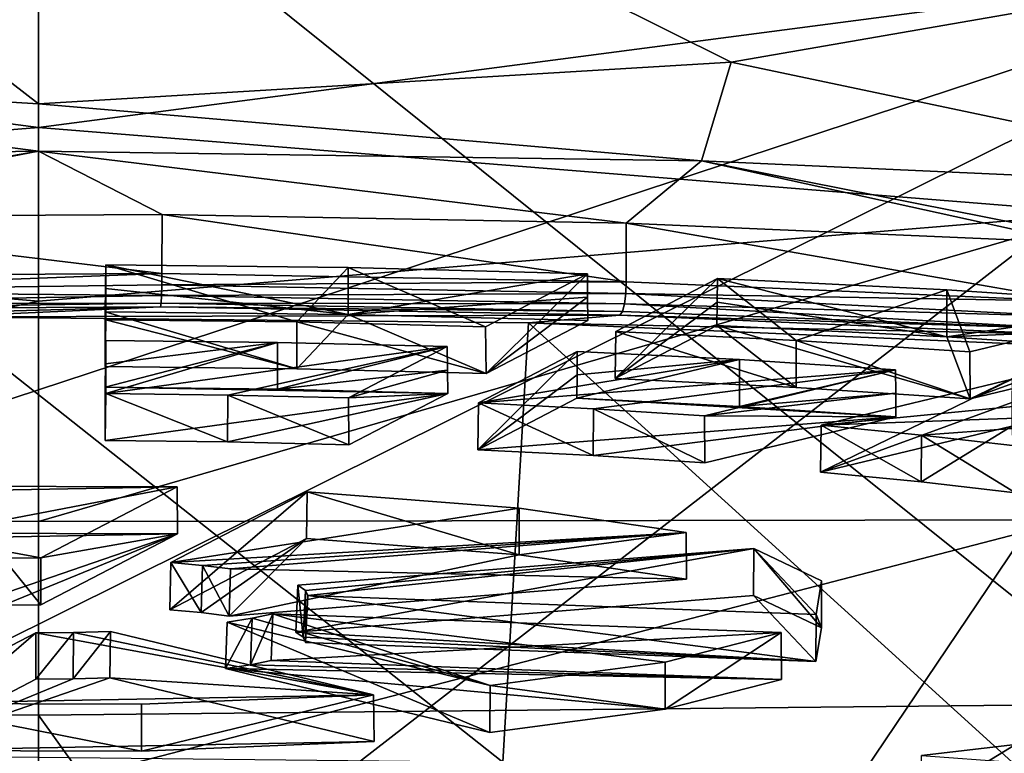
# Model space of a CAD drawing. Header units: millimetres. Extents: x -22 to 72, y 0 to 291.
# Tile 70 of 99: x -0.06 to 3.26, y 261.39 to 263.86. Entities that reach past the tile are written whole.
import ezdxf

# ---------------------------------------------------------------- set-up
doc = ezdxf.new("R2010")
doc.units = ezdxf.units.MM
doc.header["$LTSCALE"] = 65.185185
for name, color, linetype in [('113', 7, 'CONTINUOUS'), ('125', 7, 'CONTINUOUS'), ('129', 7, 'CONTINUOUS'), ('137', 7, 'CONTINUOUS'), ('144', 7, 'CONTINUOUS'), ('156', 7, 'CONTINUOUS'), ('157', 7, 'CONTINUOUS'), ('159', 7, 'CONTINUOUS'), ('192', 7, 'CONTINUOUS'), ('23', 7, 'CONTINUOUS'), ('268', 7, 'CONTINUOUS'), ('269', 7, 'CONTINUOUS'), ('270', 7, 'CONTINUOUS'), ('271', 7, 'CONTINUOUS'), ('272', 7, 'CONTINUOUS'), ('273', 7, 'CONTINUOUS'), ('28', 7, 'CONTINUOUS'), ('29', 7, 'CONTINUOUS'), ('292', 7, 'CONTINUOUS'), ('293', 7, 'CONTINUOUS'), ('294', 7, 'CONTINUOUS'), ('295', 7, 'CONTINUOUS'), ('296', 7, 'CONTINUOUS'), ('297', 7, 'CONTINUOUS'), ('304', 7, 'CONTINUOUS'), ('305', 7, 'CONTINUOUS'), ('306', 7, 'CONTINUOUS'), ('307', 7, 'CONTINUOUS'), ('308', 7, 'CONTINUOUS'), ('309', 7, 'CONTINUOUS'), ('347', 7, 'CONTINUOUS'), ('348', 7, 'CONTINUOUS'), ('349', 7, 'CONTINUOUS'), ('350', 7, 'CONTINUOUS'), ('454', 7, 'CONTINUOUS'), ('455', 7, 'CONTINUOUS'), ('456', 7, 'CONTINUOUS'), ('457', 7, 'CONTINUOUS'), ('458', 7, 'CONTINUOUS'), ('459', 7, 'CONTINUOUS'), ('466', 7, 'CONTINUOUS'), ('467', 7, 'CONTINUOUS'), ('468', 7, 'CONTINUOUS'), ('469', 7, 'CONTINUOUS'), ('470', 7, 'CONTINUOUS'), ('471', 7, 'CONTINUOUS'), ('478', 7, 'CONTINUOUS'), ('479', 7, 'CONTINUOUS'), ('480', 7, 'CONTINUOUS'), ('481', 7, 'CONTINUOUS'), ('482', 7, 'CONTINUOUS'), ('483', 7, 'CONTINUOUS'), ('484', 7, 'CONTINUOUS'), ('485', 7, 'CONTINUOUS'), ('486', 7, 'CONTINUOUS'), ('487', 7, 'CONTINUOUS'), ('488', 7, 'CONTINUOUS'), ('489', 7, 'CONTINUOUS'), ('497', 7, 'CONTINUOUS'), ('498', 7, 'CONTINUOUS'), ('499', 7, 'CONTINUOUS'), ('500', 7, 'CONTINUOUS'), ('501', 7, 'CONTINUOUS'), ('544', 7, 'CONTINUOUS'), ('545', 7, 'CONTINUOUS'), ('546', 7, 'CONTINUOUS'), ('547', 7, 'CONTINUOUS'), ('548', 7, 'CONTINUOUS'), ('549', 7, 'CONTINUOUS'), ('586', 7, 'CONTINUOUS'), ('589', 7, 'CONTINUOUS'), ('63', 7, 'CONTINUOUS')]:
    doc.layers.add(name, color=color, linetype=linetype)

msp = doc.modelspace()

# ---------------------------------------------------------------- linework, layer by layer
at = {"layer": '113', "color": 7, "linetype": 'CONTINUOUS'}
for points in [[(-2.2351, 263.3858, 230.3959), (0, 263.4185, 230.6286), (-2.3348, 263.7189, 230.8136), (-2.2351, 263.3858, 230.3959)], [(-2.3348, 263.7189, 230.8136), (0, 263.4185, 230.6286), (0, 263.5785, 230.8333), (-2.3348, 263.7189, 230.8136)]]:
    msp.add_3dface(points, dxfattribs=at)
at = {"layer": '125', "color": 7, "linetype": 'CONTINUOUS'}
for points in [[(-0.3149, 261.3799, 228.5587), (1.5658, 261.3603, 228.4191), (-0.3321, 262.861, 228.817), (-0.3149, 261.3799, 228.5587)], [(-0.3321, 262.861, 228.817), (1.5658, 261.3603, 228.4191), (1.6517, 262.8403, 228.6697), (-0.3321, 262.861, 228.817)], [(1.5658, 261.3603, 228.4191), (3.368, 261.2829, 227.8686), (1.6517, 262.8403, 228.6697), (1.5658, 261.3603, 228.4191)], [(1.6517, 262.8403, 228.6697), (3.368, 261.2829, 227.8686), (3.5528, 262.7587, 228.089), (1.6517, 262.8403, 228.6697)]]:
    msp.add_3dface(points, dxfattribs=at)
at = {"layer": '129', "color": 7, "linetype": 'CONTINUOUS'}
for points in [[(-2.2995, 262.8197, 228.5233), (-0.3321, 262.861, 228.817), (0.4117, 262.894, 229.052), (-2.2995, 262.8197, 228.5233)], [(-1.1321, 262.8855, 228.9914), (-2.2995, 262.8197, 228.5233), (0.4117, 262.894, 229.052), (-1.1321, 262.8855, 228.9914)], [(0.4117, 262.894, 229.052), (-0.3321, 262.861, 228.817), (1.9602, 262.8657, 228.8502), (0.4117, 262.894, 229.052)], [(-0.3321, 262.861, 228.817), (1.6517, 262.8403, 228.6697), (1.9602, 262.8657, 228.8502), (-0.3321, 262.861, 228.817)], [(1.9602, 262.8657, 228.8502), (1.6517, 262.8403, 228.6697), (3.437, 262.8018, 228.3957), (1.9602, 262.8657, 228.8502)], [(1.6517, 262.8403, 228.6697), (3.5528, 262.7587, 228.089), (3.437, 262.8018, 228.3957), (1.6517, 262.8403, 228.6697)]]:
    msp.add_3dface(points, dxfattribs=at)
at = {"layer": '137', "color": 7, "linetype": 'CONTINUOUS'}
for points in [[(4.6897, 264.1274, 230.7562), (2.3348, 263.7189, 230.8136), (4.3725, 263.2892, 229.7082), (4.6897, 264.1274, 230.7562)], [(2.3348, 263.7189, 230.8136), (0, 263.5785, 230.8333), (2.2351, 263.3858, 230.3959), (2.3348, 263.7189, 230.8136)], [(4.3725, 263.2892, 229.7082), (2.3348, 263.7189, 230.8136), (2.2351, 263.3858, 230.3959), (4.3725, 263.2892, 229.7082)], [(0, 263.5785, 230.8333), (0, 263.4185, 230.6286), (2.2351, 263.3858, 230.3959), (0, 263.5785, 230.8333)]]:
    msp.add_3dface(points, dxfattribs=at)
at = {"layer": '144', "color": 7, "linetype": 'CONTINUOUS'}
for points in [[(0, 263.4185, 230.6286), (-2.2351, 263.3858, 230.3959), (-1.1908, 263.2131, 229.1668), (0, 263.4185, 230.6286)], [(-1.1582, 263.1961, 229.0462), (0, 263.4185, 230.6286), (-1.1908, 263.2131, 229.1668), (-1.1582, 263.1961, 229.0462)], [(0.4178, 263.205, 229.1091), (0, 263.4185, 230.6286), (-1.1582, 263.1961, 229.0462), (0.4178, 263.205, 229.1091)], [(2.2351, 263.3858, 230.3959), (0, 263.4185, 230.6286), (1.9816, 263.1763, 228.9052), (2.2351, 263.3858, 230.3959)], [(1.9816, 263.1763, 228.9052), (0, 263.4185, 230.6286), (0.4178, 263.205, 229.1091), (1.9816, 263.1763, 228.9052)], [(3.4874, 263.111, 228.4405), (2.2351, 263.3858, 230.3959), (1.9816, 263.1763, 228.9052), (3.4874, 263.111, 228.4405)], [(3.4874, 263.111, 228.4405), (3.5505, 263.1262, 228.5487), (2.2351, 263.3858, 230.3959), (3.4874, 263.111, 228.4405)], [(3.5505, 263.1262, 228.5487), (4.3725, 263.2892, 229.7082), (2.2351, 263.3858, 230.3959), (3.5505, 263.1262, 228.5487)]]:
    msp.add_3dface(points, dxfattribs=at)
at = {"layer": '156', "color": 7, "linetype": 'CONTINUOUS'}
for points in [[(-2.3348, 263.7189, 230.8136), (0, 263.5785, 230.8333), (-4.6897, 267.2129, 230.3226), (-2.3348, 263.7189, 230.8136)], [(-4.6897, 267.2129, 230.3226), (0, 263.5785, 230.8333), (2.3348, 263.7189, 230.8136), (-4.6897, 267.2129, 230.3226)], [(-4.6897, 267.2129, 230.3226), (2.3348, 263.7189, 230.8136), (4.6897, 264.1274, 230.7562), (-4.6897, 267.2129, 230.3226)]]:
    msp.add_3dface(points, dxfattribs=at)
at = {"layer": '157', "color": 7, "linetype": 'CONTINUOUS'}
for points in [[(-2.3348, 260.6641, 209.0772), (-4.6897, 261.0725, 209.0198), (4.6897, 264.158, 208.5862), (-2.3348, 260.6641, 209.0772)], [(4.6897, 264.158, 208.5862), (-4.6897, 261.0725, 209.0198), (-4.6897, 264.158, 208.5862), (4.6897, 264.158, 208.5862)], [(0, 260.5236, 209.0969), (-2.3348, 260.6641, 209.0772), (4.6897, 264.158, 208.5862), (0, 260.5236, 209.0969)], [(0, 260.5236, 209.0969), (4.6897, 264.158, 208.5862), (2.3348, 260.6641, 209.0772), (0, 260.5236, 209.0969)], [(4.6897, 264.158, 208.5862), (4.6897, 261.0725, 209.0198), (2.3348, 260.6641, 209.0772), (4.6897, 264.158, 208.5862)]]:
    msp.add_3dface(points, dxfattribs=at)
at = {"layer": '159', "color": 7, "linetype": 'CONTINUOUS'}
for points in [[(-1.1547, 262.947, 229.0681), (0.4162, 263.0069, 229.137), (-1.1582, 262.9981, 229.074), (-1.1547, 262.947, 229.0681)], [(0.4159, 262.968, 229.1348), (0.4162, 263.0069, 229.137), (-1.1547, 262.947, 229.0681), (0.4159, 262.968, 229.1348)], [(0.4159, 262.968, 229.1348), (1.9816, 262.9783, 228.933), (0.4162, 263.0069, 229.137), (0.4159, 262.968, 229.1348)], [(0.4149, 262.9328, 229.1178), (0.4159, 262.968, 229.1348), (-1.1547, 262.947, 229.0681), (0.4149, 262.9328, 229.1178)], [(0.4149, 262.9328, 229.1178), (1.9799, 262.9394, 228.931), (0.4159, 262.968, 229.1348), (0.4149, 262.9328, 229.1178)], [(1.9799, 262.9394, 228.931), (1.9816, 262.9783, 228.933), (0.4159, 262.968, 229.1348), (1.9799, 262.9394, 228.931)], [(1.9799, 262.9394, 228.931), (3.4874, 262.913, 228.4683), (1.9816, 262.9783, 228.933), (1.9799, 262.9394, 228.931)], [(-1.1452, 262.9057, 229.0379), (0.4149, 262.9328, 229.1178), (-1.1547, 262.947, 229.0681), (-1.1452, 262.9057, 229.0379)], [(0.4134, 262.9069, 229.0888), (0.4149, 262.9328, 229.1178), (-1.1452, 262.9057, 229.0379), (0.4134, 262.9069, 229.0888)], [(0.4134, 262.9069, 229.0888), (1.9753, 262.9043, 228.9145), (0.4149, 262.9328, 229.1178), (0.4134, 262.9069, 229.0888)], [(1.9753, 262.9043, 228.9145), (1.9799, 262.9394, 228.931), (0.4149, 262.9328, 229.1178), (1.9753, 262.9043, 228.9145)], [(1.9753, 262.9043, 228.9145), (3.4807, 262.8621, 228.4638), (1.9799, 262.9394, 228.931), (1.9753, 262.9043, 228.9145)], [(3.4807, 262.8621, 228.4638), (3.4874, 262.913, 228.4683), (1.9799, 262.9394, 228.931), (3.4807, 262.8621, 228.4638)], [(-1.1321, 262.8855, 228.9914), (0.4134, 262.9069, 229.0888), (-1.1452, 262.9057, 229.0379), (-1.1321, 262.8855, 228.9914)], [(-1.1321, 262.8855, 228.9914), (0.4117, 262.894, 229.052), (0.4134, 262.9069, 229.0888), (-1.1321, 262.8855, 228.9914)], [(0.4117, 262.894, 229.052), (1.9683, 262.8784, 228.8862), (0.4134, 262.9069, 229.0888), (0.4117, 262.894, 229.052)], [(1.9683, 262.8784, 228.8862), (1.9753, 262.9043, 228.9145), (0.4134, 262.9069, 229.0888), (1.9683, 262.8784, 228.8862)], [(1.9683, 262.8784, 228.8862), (3.4623, 262.8213, 228.4373), (1.9753, 262.9043, 228.9145), (1.9683, 262.8784, 228.8862)], [(3.4623, 262.8213, 228.4373), (3.4807, 262.8621, 228.4638), (1.9753, 262.9043, 228.9145), (3.4623, 262.8213, 228.4373)], [(0.4117, 262.894, 229.052), (1.9602, 262.8657, 228.8502), (1.9683, 262.8784, 228.8862), (0.4117, 262.894, 229.052)], [(1.9602, 262.8657, 228.8502), (3.4623, 262.8213, 228.4373), (1.9683, 262.8784, 228.8862), (1.9602, 262.8657, 228.8502)], [(1.9602, 262.8657, 228.8502), (3.437, 262.8018, 228.3957), (3.4623, 262.8213, 228.4373), (1.9602, 262.8657, 228.8502)]]:
    msp.add_3dface(points, dxfattribs=at)
at = {"layer": '192', "color": 7, "linetype": 'CONTINUOUS', "true_color": 0xcad1ee}
for points in [[(0.4178, 263.205, 229.1091), (-1.1582, 263.1961, 229.0462), (0.4162, 263.0069, 229.137), (0.4178, 263.205, 229.1091)], [(0.4162, 263.0069, 229.137), (-1.1582, 263.1961, 229.0462), (-1.1582, 262.9981, 229.074), (0.4162, 263.0069, 229.137)], [(1.9816, 262.9783, 228.933), (0.4178, 263.205, 229.1091), (0.4162, 263.0069, 229.137), (1.9816, 262.9783, 228.933)], [(1.9816, 263.1763, 228.9052), (0.4178, 263.205, 229.1091), (1.9816, 262.9783, 228.933), (1.9816, 263.1763, 228.9052)], [(3.4874, 262.913, 228.4683), (3.4874, 263.111, 228.4405), (1.9816, 263.1763, 228.9052), (3.4874, 262.913, 228.4683)], [(3.4874, 262.913, 228.4683), (1.9816, 263.1763, 228.9052), (1.9816, 262.9783, 228.933), (3.4874, 262.913, 228.4683)]]:
    msp.add_3dface(points, dxfattribs=at)
at = {"layer": '23', "color": 7, "linetype": 'CONTINUOUS'}
for points in [[(3.7365, 261.556, -9.4932), (0, 264.5529, -8.3425), (3.7379, 266.5852, -7.2379), (3.7365, 261.556, -9.4932)], [(0, 261.5185, -9.5994), (0, 264.5529, -8.3425), (3.7365, 261.556, -9.4932), (0, 261.5185, -9.5994)], [(3.7343, 256.3053, -11.1272), (0, 261.5185, -9.5994), (3.7365, 261.556, -9.4932), (3.7343, 256.3053, -11.1272)], [(0, 258.4025, -10.6366), (0, 261.5185, -9.5994), (3.7343, 256.3053, -11.1272), (0, 258.4025, -10.6366)]]:
    msp.add_3dface(points, dxfattribs=at)
at = {"layer": '268', "color": 7, "linetype": 'CONTINUOUS'}
for points in [[(1.4812, 262.4128, 224.6179), (1.4834, 262.5708, 224.5969), (1.8164, 262.7438, 225.8276), (1.4812, 262.4128, 224.6179)], [(1.8155, 262.6649, 225.839), (1.4812, 262.4128, 224.6179), (1.8164, 262.7438, 225.8276), (1.8155, 262.6649, 225.839)], [(1.8146, 262.586, 225.8503), (1.4812, 262.4128, 224.6179), (1.8155, 262.6649, 225.839), (1.8146, 262.586, 225.8503)]]:
    msp.add_3dface(points, dxfattribs=at)
at = {"layer": '269', "color": 7, "linetype": 'CONTINUOUS'}
for points in [[(1.4834, 262.5708, 224.5969), (1.4812, 262.4128, 224.6179), (1.8704, 262.393, 224.4771), (1.4834, 262.5708, 224.5969)], [(1.8711, 262.5511, 224.4566), (1.4834, 262.5708, 224.5969), (1.8704, 262.393, 224.4771), (1.8711, 262.5511, 224.4566)], [(2.2462, 262.3687, 224.3041), (1.8711, 262.5511, 224.4566), (1.8704, 262.393, 224.4771), (2.2462, 262.3687, 224.3041)], [(2.2455, 262.5269, 224.2843), (1.8711, 262.5511, 224.4566), (2.2462, 262.3687, 224.3041), (2.2455, 262.5269, 224.2843)]]:
    msp.add_3dface(points, dxfattribs=at)
at = {"layer": '270', "color": 7, "linetype": 'CONTINUOUS'}
for points in [[(2.8888, 262.682, 225.3877), (2.2455, 262.5269, 224.2843), (2.8896, 262.603, 225.3984), (2.8888, 262.682, 225.3877)], [(2.8904, 262.524, 225.409), (2.8896, 262.603, 225.3984), (2.2455, 262.5269, 224.2843), (2.8904, 262.524, 225.409)], [(2.2455, 262.5269, 224.2843), (2.2462, 262.3687, 224.3041), (2.8904, 262.524, 225.409), (2.2455, 262.5269, 224.2843)]]:
    msp.add_3dface(points, dxfattribs=at)
at = {"layer": '271', "color": 7, "linetype": 'CONTINUOUS', "true_color": 0xcad1ee}
for points in [[(1.8164, 262.7438, 225.8276), (1.4834, 262.5708, 224.5969), (2.3629, 262.7164, 225.6327), (1.8164, 262.7438, 225.8276)], [(1.4834, 262.5708, 224.5969), (2.8888, 262.682, 225.3877), (2.3629, 262.7164, 225.6327), (1.4834, 262.5708, 224.5969)], [(1.4834, 262.5708, 224.5969), (1.8711, 262.5511, 224.4566), (2.8888, 262.682, 225.3877), (1.4834, 262.5708, 224.5969)], [(1.8711, 262.5511, 224.4566), (2.2455, 262.5269, 224.2843), (2.8888, 262.682, 225.3877), (1.8711, 262.5511, 224.4566)]]:
    msp.add_3dface(points, dxfattribs=at)
at = {"layer": '272', "linetype": 'CONTINUOUS'}
for points in [[(1.4812, 262.4128, 224.6179), (1.8146, 262.586, 225.8503), (2.8904, 262.524, 225.409), (1.4812, 262.4128, 224.6179)], [(2.8904, 262.524, 225.409), (1.8146, 262.586, 225.8503), (2.3631, 262.5585, 225.6548), (2.8904, 262.524, 225.409)], [(1.8704, 262.393, 224.4771), (1.4812, 262.4128, 224.6179), (2.8904, 262.524, 225.409), (1.8704, 262.393, 224.4771)], [(2.2462, 262.3687, 224.3041), (1.8704, 262.393, 224.4771), (2.8904, 262.524, 225.409), (2.2462, 262.3687, 224.3041)]]:
    msp.add_3dface(points, dxfattribs=at)
at = {"layer": '273', "color": 7, "linetype": 'CONTINUOUS', "true_color": 0xcad1ee}
for points in [[(1.8155, 262.6649, 225.839), (1.8164, 262.7438, 225.8276), (2.3629, 262.7164, 225.6327), (1.8155, 262.6649, 225.839)], [(1.8146, 262.586, 225.8503), (1.8155, 262.6649, 225.839), (2.3629, 262.7164, 225.6327), (1.8146, 262.586, 225.8503)], [(1.8146, 262.586, 225.8503), (2.3629, 262.7164, 225.6327), (2.3631, 262.5585, 225.6548), (1.8146, 262.586, 225.8503)], [(2.3629, 262.7164, 225.6327), (2.8888, 262.682, 225.3877), (2.3631, 262.5585, 225.6548), (2.3629, 262.7164, 225.6327)], [(2.8888, 262.682, 225.3877), (2.8896, 262.603, 225.3984), (2.3631, 262.5585, 225.6548), (2.8888, 262.682, 225.3877)], [(2.8896, 262.603, 225.3984), (2.8904, 262.524, 225.409), (2.3631, 262.5585, 225.6548), (2.8896, 262.603, 225.3984)]]:
    msp.add_3dface(points, dxfattribs=at)
at = {"layer": '28', "color": 7, "linetype": 'CONTINUOUS'}
for points in [[(3.5829, 263.2095, 26.7534), (3.6561, 263.9783, 29.0086), (0, 263.4987, 28.055), (3.5829, 263.2095, 26.7534)], [(0, 263.4987, 28.055), (3.6561, 263.9783, 29.0086), (0, 263.9322, 29.5436), (0, 263.4987, 28.055)], [(0, 262.9136, 26.4973), (3.5829, 263.2095, 26.7534), (0, 263.4987, 28.055), (0, 262.9136, 26.4973)], [(3.4825, 262.1765, 24.54), (3.5829, 263.2095, 26.7534), (0, 262.1708, 24.8928), (3.4825, 262.1765, 24.54)], [(0, 262.1708, 24.8928), (3.5829, 263.2095, 26.7534), (0, 262.9136, 26.4973), (0, 262.1708, 24.8928)], [(3.3625, 260.9062, 22.4047), (3.4825, 262.1765, 24.54), (0, 261.273, 23.2746), (3.3625, 260.9062, 22.4047)], [(0, 261.273, 23.2746), (3.4825, 262.1765, 24.54), (0, 262.1708, 24.8928), (0, 261.273, 23.2746)]]:
    msp.add_3dface(points, dxfattribs=at)
at = {"layer": '29', "color": 7, "linetype": 'CONTINUOUS'}
for points in [[(0, 263.4987, 28.055), (0, 263.9322, 29.5436), (-3.6561, 263.9783, 29.0086), (0, 263.4987, 28.055)], [(-3.5829, 263.2095, 26.7534), (0, 263.4987, 28.055), (-3.6561, 263.9783, 29.0086), (-3.5829, 263.2095, 26.7534)], [(0, 262.9136, 26.4973), (0, 263.4987, 28.055), (-3.5829, 263.2095, 26.7534), (0, 262.9136, 26.4973)], [(-3.4825, 262.1765, 24.54), (0, 262.9136, 26.4973), (-3.5829, 263.2095, 26.7534), (-3.4825, 262.1765, 24.54)], [(0, 262.1708, 24.8928), (0, 262.9136, 26.4973), (-3.4825, 262.1765, 24.54), (0, 262.1708, 24.8928)], [(0, 261.273, 23.2746), (0, 262.1708, 24.8928), (-3.4825, 262.1765, 24.54), (0, 261.273, 23.2746)], [(-3.3625, 260.9062, 22.4047), (0, 261.273, 23.2746), (-3.4825, 262.1765, 24.54), (-3.3625, 260.9062, 22.4047)]]:
    msp.add_3dface(points, dxfattribs=at)
at = {"layer": '292', "color": 7, "linetype": 'CONTINUOUS'}
for points in [[(1.9441, 262.6533, 226.3289), (2.5544, 262.6228, 226.1123), (1.9459, 262.8111, 226.3062), (1.9441, 262.6533, 226.3289)], [(1.9459, 262.8111, 226.3062), (2.5544, 262.6228, 226.1123), (2.5544, 262.7807, 226.0901), (1.9459, 262.8111, 226.3062)], [(3.1406, 262.5843, 225.8381), (3.139, 262.7423, 225.8168), (2.5544, 262.7807, 226.0901), (3.1406, 262.5843, 225.8381)], [(2.5544, 262.6228, 226.1123), (3.1406, 262.5843, 225.8381), (2.5544, 262.7807, 226.0901), (2.5544, 262.6228, 226.1123)]]:
    msp.add_3dface(points, dxfattribs=at)
at = {"layer": '293', "color": 7, "linetype": 'CONTINUOUS'}
for points in [[(1.9441, 262.6533, 226.3289), (1.9459, 262.8111, 226.3062), (2.289, 262.9893, 227.5742), (1.9441, 262.6533, 226.3289)], [(2.2881, 262.9104, 227.5855), (1.9441, 262.6533, 226.3289), (2.289, 262.9893, 227.5742), (2.2881, 262.9104, 227.5855)], [(2.2872, 262.8315, 227.5969), (1.9441, 262.6533, 226.3289), (2.2881, 262.9104, 227.5855), (2.2872, 262.8315, 227.5969)]]:
    msp.add_3dface(points, dxfattribs=at)
at = {"layer": '294', "color": 7, "linetype": 'CONTINUOUS'}
for points in [[(3.139, 262.7423, 225.8168), (3.1406, 262.5843, 225.8381), (3.8018, 262.9021, 226.9536), (3.139, 262.7423, 225.8168)], [(3.8018, 262.9021, 226.9536), (3.1406, 262.5843, 225.8381), (3.8026, 262.8231, 226.9643), (3.8018, 262.9021, 226.9536)], [(3.8034, 262.7441, 226.975), (3.8026, 262.8231, 226.9643), (3.1406, 262.5843, 225.8381), (3.8034, 262.7441, 226.975)]]:
    msp.add_3dface(points, dxfattribs=at)
at = {"layer": '295', "color": 7, "linetype": 'CONTINUOUS', "true_color": 0xcad1ee}
for points in [[(1.9459, 262.8111, 226.3062), (2.5544, 262.7807, 226.0901), (2.289, 262.9893, 227.5742), (1.9459, 262.8111, 226.3062)], [(2.289, 262.9893, 227.5742), (2.5544, 262.7807, 226.0901), (3.0616, 262.9511, 227.3023), (2.289, 262.9893, 227.5742)], [(2.5544, 262.7807, 226.0901), (3.139, 262.7423, 225.8168), (3.0616, 262.9511, 227.3023), (2.5544, 262.7807, 226.0901)], [(3.139, 262.7423, 225.8168), (3.8018, 262.9021, 226.9536), (3.0616, 262.9511, 227.3023), (3.139, 262.7423, 225.8168)]]:
    msp.add_3dface(points, dxfattribs=at)
at = {"layer": '296', "linetype": 'CONTINUOUS'}
for points in [[(2.5544, 262.6228, 226.1123), (1.9441, 262.6533, 226.3289), (2.2872, 262.8315, 227.5969), (2.5544, 262.6228, 226.1123)], [(3.1406, 262.5843, 225.8381), (2.5544, 262.6228, 226.1123), (2.2872, 262.8315, 227.5969), (3.1406, 262.5843, 225.8381)], [(3.1406, 262.5843, 225.8381), (2.2872, 262.8315, 227.5969), (3.0614, 262.7932, 227.3245), (3.1406, 262.5843, 225.8381)], [(3.8034, 262.7441, 226.975), (3.1406, 262.5843, 225.8381), (3.0614, 262.7932, 227.3245), (3.8034, 262.7441, 226.975)]]:
    msp.add_3dface(points, dxfattribs=at)
at = {"layer": '297', "color": 7, "linetype": 'CONTINUOUS', "true_color": 0xcad1ee}
for points in [[(2.2881, 262.9104, 227.5855), (2.289, 262.9893, 227.5742), (3.0614, 262.7932, 227.3245), (2.2881, 262.9104, 227.5855)], [(2.289, 262.9893, 227.5742), (3.0616, 262.9511, 227.3023), (3.0614, 262.7932, 227.3245), (2.289, 262.9893, 227.5742)], [(3.0616, 262.9511, 227.3023), (3.8018, 262.9021, 226.9536), (3.0614, 262.7932, 227.3245), (3.0616, 262.9511, 227.3023)], [(2.2872, 262.8315, 227.5969), (2.2881, 262.9104, 227.5855), (3.0614, 262.7932, 227.3245), (2.2872, 262.8315, 227.5969)], [(3.8018, 262.9021, 226.9536), (3.8026, 262.8231, 226.9643), (3.0614, 262.7932, 227.3245), (3.8018, 262.9021, 226.9536)], [(3.8026, 262.8231, 226.9643), (3.8034, 262.7441, 226.975), (3.0614, 262.7932, 227.3245), (3.8026, 262.8231, 226.9643)]]:
    msp.add_3dface(points, dxfattribs=at)
at = {"layer": '304', "color": 7, "linetype": 'CONTINUOUS'}
for points in [[(0.8679, 261.7981, 220.2441), (0.8748, 261.9562, 220.2238), (2.4109, 262.0797, 221.102), (0.8679, 261.7981, 220.2441)], [(2.4101, 261.922, 221.1259), (0.8679, 261.7981, 220.2441), (2.4109, 262.0797, 221.102), (2.4101, 261.922, 221.1259)]]:
    msp.add_3dface(points, dxfattribs=at)
at = {"layer": '305', "color": 7, "linetype": 'CONTINUOUS'}
for points in [[(0.9007, 261.7634, 219.9973), (2.6208, 261.6993, 219.5408), (0.9079, 261.9213, 219.975), (0.9007, 261.7634, 219.9973)], [(2.6208, 261.6993, 219.5408), (2.6212, 261.8574, 219.5204), (0.9079, 261.9213, 219.975), (2.6208, 261.6993, 219.5408)]]:
    msp.add_3dface(points, dxfattribs=at)
at = {"layer": '306', "color": 7, "linetype": 'CONTINUOUS'}
for points in [[(0.8748, 261.9562, 220.2238), (0.8679, 261.7981, 220.2441), (0.893, 261.7809, 220.1218), (0.8748, 261.9562, 220.2238)], [(0.9002, 261.9389, 220.1006), (0.8748, 261.9562, 220.2238), (0.893, 261.7809, 220.1218), (0.9002, 261.9389, 220.1006)], [(0.9007, 261.7634, 219.9973), (0.9002, 261.9389, 220.1006), (0.893, 261.7809, 220.1218), (0.9007, 261.7634, 219.9973)], [(0.9007, 261.7634, 219.9973), (0.9079, 261.9213, 219.975), (0.9002, 261.9389, 220.1006), (0.9007, 261.7634, 219.9973)]]:
    msp.add_3dface(points, dxfattribs=at)
at = {"layer": '307', "color": 7, "linetype": 'CONTINUOUS', "true_color": 0xcad1ee}
for points in [[(2.4109, 262.0797, 221.102), (0.8748, 261.9562, 220.2238), (0.9002, 261.9389, 220.1006), (2.4109, 262.0797, 221.102)], [(0.9079, 261.9213, 219.975), (2.4109, 262.0797, 221.102), (0.9002, 261.9389, 220.1006), (0.9079, 261.9213, 219.975)], [(2.6212, 261.8574, 219.5204), (2.4109, 262.0797, 221.102), (0.9079, 261.9213, 219.975), (2.6212, 261.8574, 219.5204)], [(2.4109, 262.0797, 221.102), (2.6212, 261.8574, 219.5204), (2.6397, 261.9708, 220.3273), (2.4109, 262.0797, 221.102)]]:
    msp.add_3dface(points, dxfattribs=at)
at = {"layer": '308', "linetype": 'CONTINUOUS'}
for points in [[(0.8679, 261.7981, 220.2441), (2.4101, 261.922, 221.1259), (2.6208, 261.6993, 219.5408), (0.8679, 261.7981, 220.2441)], [(2.6208, 261.6993, 219.5408), (2.4101, 261.922, 221.1259), (2.6397, 261.8129, 220.3496), (2.6208, 261.6993, 219.5408)], [(0.8679, 261.7981, 220.2441), (2.6208, 261.6993, 219.5408), (0.893, 261.7809, 220.1218), (0.8679, 261.7981, 220.2441)], [(2.6208, 261.6993, 219.5408), (0.9007, 261.7634, 219.9973), (0.893, 261.7809, 220.1218), (2.6208, 261.6993, 219.5408)]]:
    msp.add_3dface(points, dxfattribs=at)
at = {"layer": '309', "color": 7, "linetype": 'CONTINUOUS', "true_color": 0xcad1ee}
for points in [[(2.4101, 261.922, 221.1259), (2.4109, 262.0797, 221.102), (2.6397, 261.8129, 220.3496), (2.4101, 261.922, 221.1259)], [(2.4109, 262.0797, 221.102), (2.6397, 261.9708, 220.3273), (2.6397, 261.8129, 220.3496), (2.4109, 262.0797, 221.102)], [(2.6397, 261.9708, 220.3273), (2.6212, 261.8574, 219.5204), (2.6397, 261.8129, 220.3496), (2.6397, 261.9708, 220.3273)], [(2.6212, 261.8574, 219.5204), (2.6208, 261.6993, 219.5408), (2.6397, 261.8129, 220.3496), (2.6212, 261.8574, 219.5204)]]:
    msp.add_3dface(points, dxfattribs=at)
at = {"layer": '347', "color": 7, "linetype": 'CONTINUOUS'}
for points in [[(2.9754, 262.3042, 223.8453), (2.6387, 262.4953, 224.0595), (2.6363, 262.3374, 224.0811), (2.9754, 262.3042, 223.8453)], [(2.9765, 262.4623, 223.8246), (2.6387, 262.4953, 224.0595), (2.9754, 262.3042, 223.8453), (2.9765, 262.4623, 223.8246)], [(3.2932, 262.2672, 223.5819), (2.9765, 262.4623, 223.8246), (2.9754, 262.3042, 223.8453), (3.2932, 262.2672, 223.5819)], [(3.2932, 262.2672, 223.5819), (3.2932, 262.4254, 223.5622), (2.9765, 262.4623, 223.8246), (3.2932, 262.2672, 223.5819)]]:
    msp.add_3dface(points, dxfattribs=at)
at = {"layer": '348', "color": 7, "linetype": 'CONTINUOUS'}
for points in [[(2.6363, 262.3374, 224.0811), (2.6387, 262.4953, 224.0595), (3.282, 262.6504, 225.1629), (2.6363, 262.3374, 224.0811)], [(3.2812, 262.5715, 225.1745), (2.6363, 262.3374, 224.0811), (3.282, 262.6504, 225.1629), (3.2812, 262.5715, 225.1745)], [(3.2805, 262.4926, 225.1861), (2.6363, 262.3374, 224.0811), (3.2812, 262.5715, 225.1745), (3.2805, 262.4926, 225.1861)]]:
    msp.add_3dface(points, dxfattribs=at)
at = {"layer": '349', "color": 7, "linetype": 'CONTINUOUS', "true_color": 0xcad1ee}
for points in [[(3.282, 262.6504, 225.1629), (2.6387, 262.4953, 224.0595), (3.7591, 262.6042, 224.8345), (3.282, 262.6504, 225.1629)], [(2.6387, 262.4953, 224.0595), (4.2029, 262.552, 224.4631), (3.7591, 262.6042, 224.8345), (2.6387, 262.4953, 224.0595)], [(4.2029, 262.552, 224.4631), (2.6387, 262.4953, 224.0595), (2.9765, 262.4623, 223.8246), (4.2029, 262.552, 224.4631)], [(3.2932, 262.4254, 223.5622), (4.2029, 262.552, 224.4631), (2.9765, 262.4623, 223.8246), (3.2932, 262.4254, 223.5622)]]:
    msp.add_3dface(points, dxfattribs=at)
at = {"layer": '350', "linetype": 'CONTINUOUS'}
for points in [[(2.9754, 262.3042, 223.8453), (2.6363, 262.3374, 224.0811), (3.2805, 262.4926, 225.1861), (2.9754, 262.3042, 223.8453)], [(3.2932, 262.2672, 223.5819), (2.9754, 262.3042, 223.8453), (3.2805, 262.4926, 225.1861), (3.2932, 262.2672, 223.5819)]]:
    msp.add_3dface(points, dxfattribs=at)
at = {"layer": '454', "color": 7, "linetype": 'CONTINUOUS'}
for points in [[(-0.4691, 261.3998, 217.4101), (-0.4673, 261.5576, 217.3876), (-0.0083, 261.7961, 219.0841), (-0.4691, 261.3998, 217.4101)], [(-0.0082, 261.6392, 219.1135), (-0.4691, 261.3998, 217.4101), (-0.0083, 261.7961, 219.0841), (-0.0082, 261.6392, 219.1135)]]:
    msp.add_3dface(points, dxfattribs=at)
at = {"layer": '455', "color": 7, "linetype": 'CONTINUOUS'}
for points in [[(0.241, 261.6438, 219.146), (0.243, 261.8007, 219.1169), (1.1298, 261.5869, 217.5958), (0.241, 261.6438, 219.146)], [(1.1315, 261.4291, 217.6187), (0.241, 261.6438, 219.146), (1.1298, 261.5869, 217.5958), (1.1315, 261.4291, 217.6187)]]:
    msp.add_3dface(points, dxfattribs=at)
at = {"layer": '456', "color": 7, "linetype": 'CONTINUOUS'}
for points in [[(-0.0082, 261.6392, 219.1135), (-0.0083, 261.7961, 219.0841), (0.1185, 261.7972, 219.0918), (-0.0082, 261.6392, 219.1135)], [(-0.0082, 261.6392, 219.1135), (0.1185, 261.7972, 219.0918), (0.1176, 261.6403, 219.1211), (-0.0082, 261.6392, 219.1135)], [(0.243, 261.8007, 219.1169), (0.241, 261.6438, 219.146), (0.1176, 261.6403, 219.1211), (0.243, 261.8007, 219.1169)], [(0.1185, 261.7972, 219.0918), (0.243, 261.8007, 219.1169), (0.1176, 261.6403, 219.1211), (0.1185, 261.7972, 219.0918)]]:
    msp.add_3dface(points, dxfattribs=at)
at = {"layer": '457', "color": 7, "linetype": 'CONTINUOUS', "true_color": 0xcad1ee}
for points in [[(-0.0083, 261.7961, 219.0841), (-0.4673, 261.5576, 217.3876), (1.1298, 261.5869, 217.5958), (-0.0083, 261.7961, 219.0841)], [(-0.0083, 261.7961, 219.0841), (1.1298, 261.5869, 217.5958), (0.1185, 261.7972, 219.0918), (-0.0083, 261.7961, 219.0841)], [(1.1298, 261.5869, 217.5958), (0.243, 261.8007, 219.1169), (0.1185, 261.7972, 219.0918), (1.1298, 261.5869, 217.5958)], [(1.1298, 261.5869, 217.5958), (-0.4673, 261.5576, 217.3876), (0.3475, 261.5551, 217.3692), (1.1298, 261.5869, 217.5958)]]:
    msp.add_3dface(points, dxfattribs=at)
at = {"layer": '458', "linetype": 'CONTINUOUS'}
for points in [[(-0.4691, 261.3998, 217.4101), (0.241, 261.6438, 219.146), (1.1315, 261.4291, 217.6187), (-0.4691, 261.3998, 217.4101)], [(0.241, 261.6438, 219.146), (-0.4691, 261.3998, 217.4101), (0.1176, 261.6403, 219.1211), (0.241, 261.6438, 219.146)], [(-0.4691, 261.3998, 217.4101), (-0.0082, 261.6392, 219.1135), (0.1176, 261.6403, 219.1211), (-0.4691, 261.3998, 217.4101)], [(-0.4691, 261.3998, 217.4101), (1.1315, 261.4291, 217.6187), (0.3476, 261.3972, 217.3914), (-0.4691, 261.3998, 217.4101)]]:
    msp.add_3dface(points, dxfattribs=at)
at = {"layer": '459', "color": 7, "linetype": 'CONTINUOUS', "true_color": 0xcad1ee}
for points in [[(1.1298, 261.5869, 217.5958), (0.3475, 261.5551, 217.3692), (0.3476, 261.3972, 217.3914), (1.1298, 261.5869, 217.5958)], [(1.1315, 261.4291, 217.6187), (1.1298, 261.5869, 217.5958), (0.3476, 261.3972, 217.3914), (1.1315, 261.4291, 217.6187)], [(-0.4673, 261.5576, 217.3876), (-0.4691, 261.3998, 217.4101), (0.3476, 261.3972, 217.3914), (-0.4673, 261.5576, 217.3876)], [(0.3475, 261.5551, 217.3692), (-0.4673, 261.5576, 217.3876), (0.3476, 261.3972, 217.3914), (0.3475, 261.5551, 217.3692)]]:
    msp.add_3dface(points, dxfattribs=at)
at = {"layer": '466', "color": 7, "linetype": 'CONTINUOUS'}
for points in [[(0.4432, 261.8737, 220.7819), (0.4468, 262.0324, 220.7659), (0.9059, 262.2709, 222.4625), (0.4432, 261.8737, 220.7819)], [(0.9041, 262.1131, 222.4853), (0.4432, 261.8737, 220.7819), (0.9059, 262.2709, 222.4625), (0.9041, 262.1131, 222.4853)]]:
    msp.add_3dface(points, dxfattribs=at)
at = {"layer": '467', "color": 7, "linetype": 'CONTINUOUS'}
for points in [[(0.4468, 262.0324, 220.7659), (0.4432, 261.8737, 220.7819), (0.5483, 261.864, 220.713), (0.4468, 262.0324, 220.7659)], [(0.5527, 262.0227, 220.6965), (0.4468, 262.0324, 220.7659), (0.5483, 261.864, 220.713), (0.5527, 262.0227, 220.6965)], [(0.6427, 261.8524, 220.6303), (0.5527, 262.0227, 220.6965), (0.5483, 261.864, 220.713), (0.6427, 261.8524, 220.6303)], [(0.6478, 262.011, 220.6132), (0.5527, 262.0227, 220.6965), (0.6427, 261.8524, 220.6303), (0.6478, 262.011, 220.6132)]]:
    msp.add_3dface(points, dxfattribs=at)
at = {"layer": '468', "color": 7, "linetype": 'CONTINUOUS'}
for points in [[(2.1839, 262.1344, 221.4914), (0.6478, 262.011, 220.6132), (2.1849, 261.9763, 221.5121), (2.1839, 262.1344, 221.4914)], [(0.6478, 262.011, 220.6132), (0.6427, 261.8524, 220.6303), (2.1849, 261.9763, 221.5121), (0.6478, 262.011, 220.6132)]]:
    msp.add_3dface(points, dxfattribs=at)
at = {"layer": '469', "color": 7, "linetype": 'CONTINUOUS', "true_color": 0xcad1ee}
for points in [[(0.9059, 262.2709, 222.4625), (0.4468, 262.0324, 220.7659), (1.6209, 262.2164, 222.0749), (0.9059, 262.2709, 222.4625)], [(0.4468, 262.0324, 220.7659), (2.1839, 262.1344, 221.4914), (1.6209, 262.2164, 222.0749), (0.4468, 262.0324, 220.7659)], [(0.4468, 262.0324, 220.7659), (0.5527, 262.0227, 220.6965), (2.1839, 262.1344, 221.4914), (0.4468, 262.0324, 220.7659)], [(0.5527, 262.0227, 220.6965), (0.6478, 262.011, 220.6132), (2.1839, 262.1344, 221.4914), (0.5527, 262.0227, 220.6965)]]:
    msp.add_3dface(points, dxfattribs=at)
at = {"layer": '470', "linetype": 'CONTINUOUS'}
for points in [[(0.4432, 261.8737, 220.7819), (0.9041, 262.1131, 222.4853), (0.5483, 261.864, 220.713), (0.4432, 261.8737, 220.7819)], [(0.9041, 262.1131, 222.4853), (0.6427, 261.8524, 220.6303), (0.5483, 261.864, 220.713), (0.9041, 262.1131, 222.4853)], [(0.6427, 261.8524, 220.6303), (0.9041, 262.1131, 222.4853), (1.6208, 262.0585, 222.0972), (0.6427, 261.8524, 220.6303)], [(2.1849, 261.9763, 221.5121), (0.6427, 261.8524, 220.6303), (1.6208, 262.0585, 222.0972), (2.1849, 261.9763, 221.5121)]]:
    msp.add_3dface(points, dxfattribs=at)
at = {"layer": '471', "color": 7, "linetype": 'CONTINUOUS', "true_color": 0xcad1ee}
for points in [[(0.9041, 262.1131, 222.4853), (0.9059, 262.2709, 222.4625), (1.6208, 262.0585, 222.0972), (0.9041, 262.1131, 222.4853)], [(0.9059, 262.2709, 222.4625), (1.6209, 262.2164, 222.0749), (1.6208, 262.0585, 222.0972), (0.9059, 262.2709, 222.4625)], [(1.6209, 262.2164, 222.0749), (2.1839, 262.1344, 221.4914), (1.6208, 262.0585, 222.0972), (1.6209, 262.2164, 222.0749)], [(2.1839, 262.1344, 221.4914), (2.1849, 261.9763, 221.5121), (1.6208, 262.0585, 222.0972), (2.1839, 262.1344, 221.4914)]]:
    msp.add_3dface(points, dxfattribs=at)
at = {"layer": '478', "color": 7, "linetype": 'CONTINUOUS'}
for points in [[(1.3779, 262.7602, 225.9439), (1.0449, 262.5872, 224.7133), (1.3788, 262.6812, 225.9548), (1.3779, 262.7602, 225.9439)], [(1.3796, 262.6022, 225.9657), (1.3788, 262.6812, 225.9548), (1.0449, 262.5872, 224.7133), (1.3796, 262.6022, 225.9657)], [(1.0462, 262.429, 224.7333), (1.3796, 262.6022, 225.9657), (1.0449, 262.5872, 224.7133), (1.0462, 262.429, 224.7333)]]:
    msp.add_3dface(points, dxfattribs=at)
at = {"layer": '479', "color": 7, "linetype": 'CONTINUOUS'}
for points in [[(0.638, 262.439, 224.8041), (0.227, 262.6022, 224.8199), (0.2252, 262.4441, 224.8404), (0.638, 262.439, 224.8041)], [(0.6382, 262.5971, 224.7837), (0.227, 262.6022, 224.8199), (0.638, 262.439, 224.8041), (0.6382, 262.5971, 224.7837)], [(1.0462, 262.429, 224.7333), (0.6382, 262.5971, 224.7837), (0.638, 262.439, 224.8041), (1.0462, 262.429, 224.7333)], [(1.0462, 262.429, 224.7333), (1.0449, 262.5872, 224.7133), (0.6382, 262.5971, 224.7837), (1.0462, 262.429, 224.7333)]]:
    msp.add_3dface(points, dxfattribs=at)
at = {"layer": '480', "color": 7, "linetype": 'CONTINUOUS'}
for points in [[(0.2252, 262.4441, 224.8404), (0.227, 262.6022, 224.8199), (0.227, 262.7812, 226.094), (0.2252, 262.4441, 224.8404)], [(0.2261, 262.7023, 226.1051), (0.2252, 262.4441, 224.8404), (0.227, 262.7812, 226.094), (0.2261, 262.7023, 226.1051)], [(0.2252, 262.6234, 226.1162), (0.2252, 262.4441, 224.8404), (0.2261, 262.7023, 226.1051), (0.2252, 262.6234, 226.1162)]]:
    msp.add_3dface(points, dxfattribs=at)
at = {"layer": '481', "color": 7, "linetype": 'CONTINUOUS', "true_color": 0xcad1ee}
for points in [[(0.227, 262.7812, 226.094), (0.227, 262.6022, 224.8199), (0.8059, 262.7745, 226.0458), (0.227, 262.7812, 226.094)], [(0.227, 262.6022, 224.8199), (1.3779, 262.7602, 225.9439), (0.8059, 262.7745, 226.0458), (0.227, 262.6022, 224.8199)], [(1.3779, 262.7602, 225.9439), (0.227, 262.6022, 224.8199), (0.6382, 262.5971, 224.7837), (1.3779, 262.7602, 225.9439)], [(1.0449, 262.5872, 224.7133), (1.3779, 262.7602, 225.9439), (0.6382, 262.5971, 224.7837), (1.0449, 262.5872, 224.7133)]]:
    msp.add_3dface(points, dxfattribs=at)
at = {"layer": '482', "linetype": 'CONTINUOUS'}
for points in [[(1.3796, 262.6022, 225.9657), (0.2252, 262.4441, 224.8404), (0.2252, 262.6234, 226.1162), (1.3796, 262.6022, 225.9657)], [(1.3796, 262.6022, 225.9657), (0.2252, 262.6234, 226.1162), (0.8061, 262.6166, 226.068), (1.3796, 262.6022, 225.9657)], [(1.3796, 262.6022, 225.9657), (0.638, 262.439, 224.8041), (0.2252, 262.4441, 224.8404), (1.3796, 262.6022, 225.9657)], [(1.3796, 262.6022, 225.9657), (1.0462, 262.429, 224.7333), (0.638, 262.439, 224.8041), (1.3796, 262.6022, 225.9657)]]:
    msp.add_3dface(points, dxfattribs=at)
at = {"layer": '483', "color": 7, "linetype": 'CONTINUOUS', "true_color": 0xcad1ee}
for points in [[(0.2252, 262.6234, 226.1162), (0.2261, 262.7023, 226.1051), (0.8059, 262.7745, 226.0458), (0.2252, 262.6234, 226.1162)], [(0.2252, 262.6234, 226.1162), (0.8059, 262.7745, 226.0458), (0.8061, 262.6166, 226.068), (0.2252, 262.6234, 226.1162)], [(0.2261, 262.7023, 226.1051), (0.227, 262.7812, 226.094), (0.8059, 262.7745, 226.0458), (0.2261, 262.7023, 226.1051)], [(0.8059, 262.7745, 226.0458), (1.3779, 262.7602, 225.9439), (0.8061, 262.6166, 226.068), (0.8059, 262.7745, 226.0458)], [(1.3779, 262.7602, 225.9439), (1.3788, 262.6812, 225.9548), (0.8061, 262.6166, 226.068), (1.3779, 262.7602, 225.9439)], [(1.3788, 262.6812, 225.9548), (1.3796, 262.6022, 225.9657), (0.8061, 262.6166, 226.068), (1.3788, 262.6812, 225.9548)]]:
    msp.add_3dface(points, dxfattribs=at)
at = {"layer": '484', "color": 7, "linetype": 'CONTINUOUS'}
for points in [[(0.6361, 261.8323, 219.3417), (0.7203, 261.8455, 219.4359), (0.6311, 261.6751, 219.369), (0.6361, 261.8323, 219.3417)], [(0.6311, 261.6751, 219.369), (0.7203, 261.8455, 219.4359), (0.7146, 261.6882, 219.4624), (0.6311, 261.6751, 219.369)], [(0.7203, 261.8455, 219.4359), (0.7904, 261.8603, 219.5408), (0.7146, 261.6882, 219.4624), (0.7203, 261.8455, 219.4359)], [(0.7146, 261.6882, 219.4624), (0.7904, 261.8603, 219.5408), (0.7841, 261.7029, 219.5665), (0.7146, 261.6882, 219.4624)]]:
    msp.add_3dface(points, dxfattribs=at)
at = {"layer": '485', "color": 7, "linetype": 'CONTINUOUS'}
for points in [[(0.7841, 261.7029, 219.5665), (0.7904, 261.8603, 219.5408), (2.5037, 261.7964, 219.0862), (0.7841, 261.7029, 219.5665)], [(2.5043, 261.6387, 219.1101), (0.7841, 261.7029, 219.5665), (2.5037, 261.7964, 219.0862), (2.5043, 261.6387, 219.1101)]]:
    msp.add_3dface(points, dxfattribs=at)
at = {"layer": '486', "color": 7, "linetype": 'CONTINUOUS'}
for points in [[(0.6361, 261.8323, 219.3417), (0.6311, 261.6751, 219.369), (1.5215, 261.4605, 217.8417), (0.6361, 261.8323, 219.3417)], [(1.523, 261.6185, 217.8206), (0.6361, 261.8323, 219.3417), (1.5215, 261.4605, 217.8417), (1.523, 261.6185, 217.8206)]]:
    msp.add_3dface(points, dxfattribs=at)
at = {"layer": '487', "color": 7, "linetype": 'CONTINUOUS'}
for points in [[(2.5043, 261.6387, 219.1101), (2.5037, 261.7964, 219.0862), (2.1123, 261.539, 218.4004), (2.5043, 261.6387, 219.1101)], [(2.5037, 261.7964, 219.0862), (2.1123, 261.6969, 218.3781), (2.1123, 261.539, 218.4004), (2.5037, 261.7964, 219.0862)], [(2.1123, 261.6969, 218.3781), (1.523, 261.6185, 217.8206), (2.1123, 261.539, 218.4004), (2.1123, 261.6969, 218.3781)], [(1.523, 261.6185, 217.8206), (1.5215, 261.4605, 217.8417), (2.1123, 261.539, 218.4004), (1.523, 261.6185, 217.8206)]]:
    msp.add_3dface(points, dxfattribs=at)
at = {"layer": '488', "color": 7, "linetype": 'CONTINUOUS', "true_color": 0xcad1ee}
for points in [[(0.7203, 261.8455, 219.4359), (0.6361, 261.8323, 219.3417), (1.523, 261.6185, 217.8206), (0.7203, 261.8455, 219.4359)], [(0.7904, 261.8603, 219.5408), (0.7203, 261.8455, 219.4359), (1.523, 261.6185, 217.8206), (0.7904, 261.8603, 219.5408)], [(2.5037, 261.7964, 219.0862), (0.7904, 261.8603, 219.5408), (2.1123, 261.6969, 218.3781), (2.5037, 261.7964, 219.0862)], [(0.7904, 261.8603, 219.5408), (1.523, 261.6185, 217.8206), (2.1123, 261.6969, 218.3781), (0.7904, 261.8603, 219.5408)]]:
    msp.add_3dface(points, dxfattribs=at)
at = {"layer": '489', "linetype": 'CONTINUOUS'}
for points in [[(0.7146, 261.6882, 219.4624), (0.7841, 261.7029, 219.5665), (2.5043, 261.6387, 219.1101), (0.7146, 261.6882, 219.4624)], [(0.6311, 261.6751, 219.369), (0.7146, 261.6882, 219.4624), (2.5043, 261.6387, 219.1101), (0.6311, 261.6751, 219.369)], [(0.6311, 261.6751, 219.369), (2.5043, 261.6387, 219.1101), (2.1123, 261.539, 218.4004), (0.6311, 261.6751, 219.369)], [(1.5215, 261.4605, 217.8417), (0.6311, 261.6751, 219.369), (2.1123, 261.539, 218.4004), (1.5215, 261.4605, 217.8417)]]:
    msp.add_3dface(points, dxfattribs=at)
at = {"layer": '497', "color": 7, "linetype": 'CONTINUOUS'}
for points in [[(0.0083, 262.0488, 220.8823), (-0.1185, 262.0477, 220.8746), (0.0082, 261.8899, 220.8973), (0.0083, 262.0488, 220.8823)], [(0.0082, 261.8899, 220.8973), (-0.1185, 262.0477, 220.8746), (-0.1176, 261.8888, 220.8897), (0.0082, 261.8899, 220.8973)]]:
    msp.add_3dface(points, dxfattribs=at)
at = {"layer": '498', "color": 7, "linetype": 'CONTINUOUS'}
for points in [[(0.4673, 262.2872, 222.5789), (0.0083, 262.0488, 220.8823), (0.4691, 262.1293, 222.6007), (0.4673, 262.2872, 222.5789)], [(0.0083, 262.0488, 220.8823), (0.0082, 261.8899, 220.8973), (0.4691, 262.1293, 222.6007), (0.0083, 262.0488, 220.8823)]]:
    msp.add_3dface(points, dxfattribs=at)
at = {"layer": '499', "color": 7, "linetype": 'CONTINUOUS', "true_color": 0xcad1ee}
for points in [[(-1.1298, 262.258, 222.3706), (0.4673, 262.2872, 222.5789), (-0.3476, 262.2898, 222.5972), (-1.1298, 262.258, 222.3706)], [(-1.1298, 262.258, 222.3706), (0.0083, 262.0488, 220.8823), (0.4673, 262.2872, 222.5789), (-1.1298, 262.258, 222.3706)], [(-1.1298, 262.258, 222.3706), (-0.1185, 262.0477, 220.8746), (0.0083, 262.0488, 220.8823), (-1.1298, 262.258, 222.3706)]]:
    msp.add_3dface(points, dxfattribs=at)
at = {"layer": '500', "linetype": 'CONTINUOUS'}
for points in [[(0.4691, 262.1293, 222.6007), (-1.1315, 262.1, 222.3921), (-0.3476, 262.1319, 222.6194), (0.4691, 262.1293, 222.6007)], [(-0.241, 261.8853, 220.8648), (-1.1315, 262.1, 222.3921), (0.4691, 262.1293, 222.6007), (-0.241, 261.8853, 220.8648)], [(-0.1176, 261.8888, 220.8897), (-0.241, 261.8853, 220.8648), (0.4691, 262.1293, 222.6007), (-0.1176, 261.8888, 220.8897)], [(0.0082, 261.8899, 220.8973), (-0.1176, 261.8888, 220.8897), (0.4691, 262.1293, 222.6007), (0.0082, 261.8899, 220.8973)]]:
    msp.add_3dface(points, dxfattribs=at)
at = {"layer": '501', "color": 7, "linetype": 'CONTINUOUS', "true_color": 0xcad1ee}
for points in [[(-0.3476, 262.2898, 222.5972), (0.4673, 262.2872, 222.5789), (-0.3476, 262.1319, 222.6194), (-0.3476, 262.2898, 222.5972)], [(0.4673, 262.2872, 222.5789), (0.4691, 262.1293, 222.6007), (-0.3476, 262.1319, 222.6194), (0.4673, 262.2872, 222.5789)]]:
    msp.add_3dface(points, dxfattribs=at)
at = {"layer": '544', "color": 7, "linetype": 'CONTINUOUS'}
for points in [[(0.2252, 262.693, 226.6117), (0.8713, 262.6856, 226.5589), (0.227, 262.8509, 226.5894), (0.2252, 262.693, 226.6117)], [(0.227, 262.8509, 226.5894), (0.8713, 262.6856, 226.5589), (0.8713, 262.8435, 226.5367), (0.227, 262.8509, 226.5894)], [(1.5091, 262.6695, 226.4443), (1.5074, 262.8274, 226.4225), (0.8713, 262.8435, 226.5367), (1.5091, 262.6695, 226.4443)], [(0.8713, 262.6856, 226.5589), (1.5091, 262.6695, 226.4443), (0.8713, 262.8435, 226.5367), (0.8713, 262.6856, 226.5589)]]:
    msp.add_3dface(points, dxfattribs=at)
at = {"layer": '545', "color": 7, "linetype": 'CONTINUOUS'}
for points in [[(0.2252, 262.693, 226.6117), (0.227, 262.8509, 226.5894), (0.227, 263.0354, 227.9022), (0.2252, 262.693, 226.6117)], [(0.2261, 262.9564, 227.9133), (0.2252, 262.693, 226.6117), (0.227, 263.0354, 227.9022), (0.2261, 262.9564, 227.9133)], [(0.2252, 262.8775, 227.9244), (0.2252, 262.693, 226.6117), (0.2261, 262.9564, 227.9133), (0.2252, 262.8775, 227.9244)]]:
    msp.add_3dface(points, dxfattribs=at)
at = {"layer": '546', "color": 7, "linetype": 'CONTINUOUS'}
for points in [[(1.5074, 262.8274, 226.4225), (1.5091, 262.6695, 226.4443), (1.8505, 263.0056, 227.6905), (1.5074, 262.8274, 226.4225)], [(1.8505, 263.0056, 227.6905), (1.5091, 262.6695, 226.4443), (1.8513, 262.9267, 227.7014), (1.8505, 263.0056, 227.6905)], [(1.8522, 262.8477, 227.7123), (1.8513, 262.9267, 227.7014), (1.5091, 262.6695, 226.4443), (1.8522, 262.8477, 227.7123)]]:
    msp.add_3dface(points, dxfattribs=at)
at = {"layer": '547', "color": 7, "linetype": 'CONTINUOUS', "true_color": 0xcad1ee}
for points in [[(0.227, 262.8509, 226.5894), (0.8713, 262.8435, 226.5367), (0.227, 263.0354, 227.9022), (0.227, 262.8509, 226.5894)], [(0.227, 263.0354, 227.9022), (0.8713, 262.8435, 226.5367), (1.0443, 263.0263, 227.8376), (0.227, 263.0354, 227.9022)], [(0.8713, 262.8435, 226.5367), (1.5074, 262.8274, 226.4225), (1.0443, 263.0263, 227.8376), (0.8713, 262.8435, 226.5367)], [(1.5074, 262.8274, 226.4225), (1.8505, 263.0056, 227.6905), (1.0443, 263.0263, 227.8376), (1.5074, 262.8274, 226.4225)]]:
    msp.add_3dface(points, dxfattribs=at)
at = {"layer": '548', "linetype": 'CONTINUOUS'}
for points in [[(0.8713, 262.6856, 226.5589), (0.2252, 262.693, 226.6117), (0.2252, 262.8775, 227.9244), (0.8713, 262.6856, 226.5589)], [(0.8713, 262.6856, 226.5589), (0.2252, 262.8775, 227.9244), (1.0441, 262.8684, 227.8598), (0.8713, 262.6856, 226.5589)], [(1.5091, 262.6695, 226.4443), (0.8713, 262.6856, 226.5589), (1.0441, 262.8684, 227.8598), (1.5091, 262.6695, 226.4443)], [(1.8522, 262.8477, 227.7123), (1.5091, 262.6695, 226.4443), (1.0441, 262.8684, 227.8598), (1.8522, 262.8477, 227.7123)]]:
    msp.add_3dface(points, dxfattribs=at)
at = {"layer": '549', "color": 7, "linetype": 'CONTINUOUS', "true_color": 0xcad1ee}
for points in [[(0.2261, 262.9564, 227.9133), (0.227, 263.0354, 227.9022), (1.0441, 262.8684, 227.8598), (0.2261, 262.9564, 227.9133)], [(0.227, 263.0354, 227.9022), (1.0443, 263.0263, 227.8376), (1.0441, 262.8684, 227.8598), (0.227, 263.0354, 227.9022)], [(1.0443, 263.0263, 227.8376), (1.8505, 263.0056, 227.6905), (1.0441, 262.8684, 227.8598), (1.0443, 263.0263, 227.8376)], [(1.8505, 263.0056, 227.6905), (1.8513, 262.9267, 227.7014), (1.0441, 262.8684, 227.8598), (1.8505, 263.0056, 227.6905)], [(0.2252, 262.8775, 227.9244), (0.2261, 262.9564, 227.9133), (1.0441, 262.8684, 227.8598), (0.2252, 262.8775, 227.9244)], [(1.8513, 262.9267, 227.7014), (1.8522, 262.8477, 227.7123), (1.0441, 262.8684, 227.8598), (1.8513, 262.9267, 227.7014)]]:
    msp.add_3dface(points, dxfattribs=at)
at = {"layer": '586', "color": 7, "linetype": 'CONTINUOUS'}
for points in [[(2.9765, 261.3826, 216.1419), (3.2932, 261.4194, 216.4042), (2.9754, 261.2249, 216.1655), (2.9765, 261.3826, 216.1419)], [(2.9754, 261.2249, 216.1655), (3.2932, 261.4194, 216.4042), (3.2932, 261.2619, 216.4289), (2.9754, 261.2249, 216.1655)]]:
    msp.add_3dface(points, dxfattribs=at)
at = {"layer": '589', "color": 7, "linetype": 'CONTINUOUS', "true_color": 0xcad1ee}
msp.add_3dface([(3.2932, 261.4194, 216.4042), (2.9765, 261.3826, 216.1419), (4.2029, 261.2928, 215.5033), (3.2932, 261.4194, 216.4042)], dxfattribs=at)
at = {"layer": '63', "color": 7, "linetype": 'CONTINUOUS'}
for points in [[(-3.7342, 266.5857, -7.2379), (0, 264.5529, -8.3425), (-3.7327, 261.5564, -9.4932), (-3.7342, 266.5857, -7.2379)], [(0, 264.5529, -8.3425), (0, 261.5185, -9.5994), (-3.7327, 261.5564, -9.4932), (0, 264.5529, -8.3425)], [(0, 261.5185, -9.5994), (0, 258.4025, -10.6366), (-3.7327, 261.5564, -9.4932), (0, 261.5185, -9.5994)], [(-3.7327, 261.5564, -9.4932), (0, 258.4025, -10.6366), (-3.7306, 256.3056, -11.1273), (-3.7327, 261.5564, -9.4932)]]:
    msp.add_3dface(points, dxfattribs=at)

doc.saveas('drawing.dxf')
